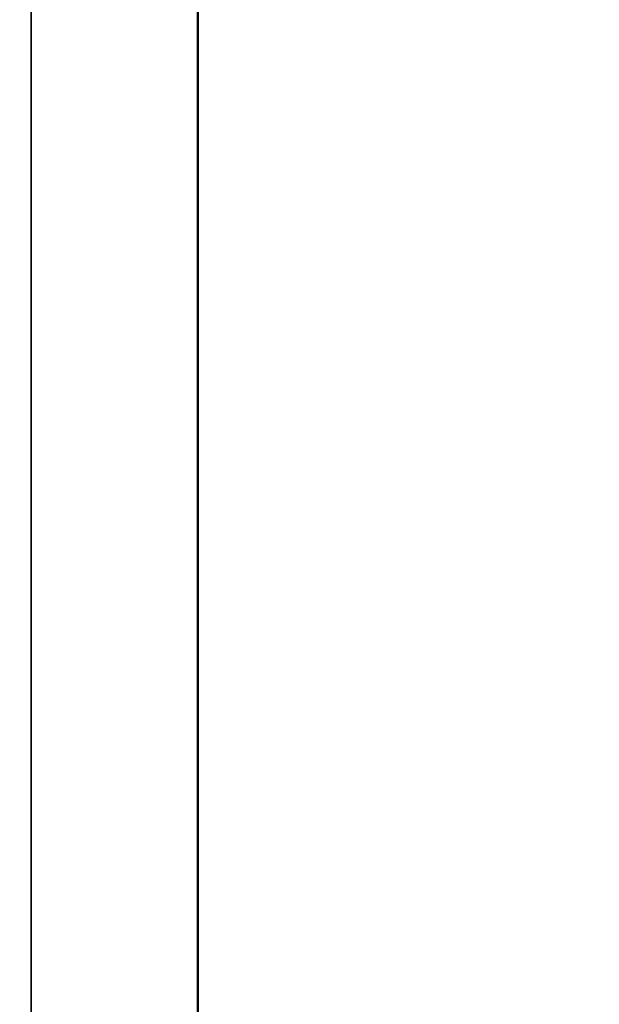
# Model space of a CAD drawing. Header units: inches. Extents: x 0 to 136, y 2 to 86.
# Tile 42 of 71: x 70.79 to 73, y 50.3 to 54.06. Entities that reach past the tile are written whole.
import ezdxf

# ---------------------------------------------------------------- set-up
doc = ezdxf.new("R2010")
doc.units = ezdxf.units.IN
doc.header["$LTSCALE"] = 4
doc.header["$MEASUREMENT"] = 0
for name, color, linetype, lineweight in [('Dimension (ANSI)', 7, 'Continuous', 25), ('Visible (ANSI)', 7, 'Continuous', 50), ('Visible Narrow (ANSI)', 7, 'Continuous', 35)]:
    doc.layers.add(name, color=color, linetype=linetype, lineweight=lineweight)
doc.styles.add('Dimension Text', font='tahoma.ttf')
doc.dimstyles.new('Dual Dimension', dxfattribs={"dimscale": 4, "dimtxt": 0.12, "dimasz": 0.098425, "dimexe": 0.125, "dimexo": 0.0625, "dimgap": 0.031496, "dimtad": 0, "dimtih": 1, "dimtoh": 1, "dimrnd": 1e-08, "dimzin": 4, "dimdsep": 46, "dimtxsty": 'Dimension Text', "dimcen": 0.09, "dimdle": 0.393701, "dimclrd": 256, "dimclre": 256, "dimclrt": 256, "dimadec": 0, "dimazin": 1, "dimtfac": 1, "dimtofl": 0, "dimtmove": 0, "dimatfit": 3, "dimfxl": 1, "dimtolj": 1, "dimtzin": 4, "dimlwd": -1, "dimlwe": -1, "dimarcsym": 0})

# ---------------------------------------------------------------- blocks, each defined once
blk = doc.blocks.new('*D16')
at = {"layer": 'Defpoints', "color": 0, "transparency": 16777216}
for p in [(79.1052, 81.4344), (79.1052, 76.5623), (68.633, 52.5427)]:
    blk.add_point(p, dxfattribs=at)
at = {"layer": 'Dimension (ANSI)', "transparency": 16777216}
for p, q in [((68.633, 52.7927), (68.633, 81.9344)), ((79.1052, 76.8123), (79.1052, 81.9344)), ((69.0267, 81.4344), (71.6358, 81.4344)), ((78.7115, 81.4344), (76.1024, 81.4344))]:
    blk.add_line(p, q, dxfattribs=at)
for points in [[(69.0267, 81.5), (69.0267, 81.3688), (68.633, 81.4344)], [(78.7115, 81.5), (78.7115, 81.3688), (79.1052, 81.4344)]]:
    blk.add_solid(points, dxfattribs=at)
at = {"layer": 'Dimension (ANSI)', "transparency": 16777216, "insert": (73.8691, 81.4344), "char_height": 0.48, "attachment_point": 5, "style": 'Dimension Text'}
blk.add_mtext('\\A1;{\\H3.0x;(}\\S10.47^ 266.0 mm;{\\H3.0x;)}', dxfattribs=at)

msp = doc.modelspace()

# ---------------------------------------------------------------- linework, layer by layer
at = {"layer": 'Visible (ANSI)'}
msp.add_line((71.4692, 28.3749), (71.4692, 76.6248), dxfattribs=at)
at = {"layer": 'Visible Narrow (ANSI)'}
msp.add_line((70.8326, 76.6248), (70.8326, 28.3749), dxfattribs=at)

# ---------------------------------------------------------------- dimensions: what is measured, and where the dimension line sits
at = {"layer": 'Dimension (ANSI)'}
dim = msp.add_linear_dim(base=(79.1052, 81.4344), p1=(68.633, 52.5427), p2=(79.1052, 76.5623), text='{\\H3.0x;(}\\S<>^ 266.0 mm;{\\H3.0x;)}', dimstyle='Dual Dimension', override={"dimgap": 0.031496, "dimtih": 0, "dimtoh": 0, "dimdec": 2, "dimpost": '\\X', "dimtol": 0, "dimlim": 0, "dimtp": 0, "dimtm": 0, "dimtdec": 2, "dimatfit": 1}, dxfattribs=at)
dim.commit()
dim.dimension.update_dxf_attribs({"geometry": '*D16', "text_midpoint": (73.8691, 81.4344), "dimtype": 160})

doc.saveas('drawing.dxf')
